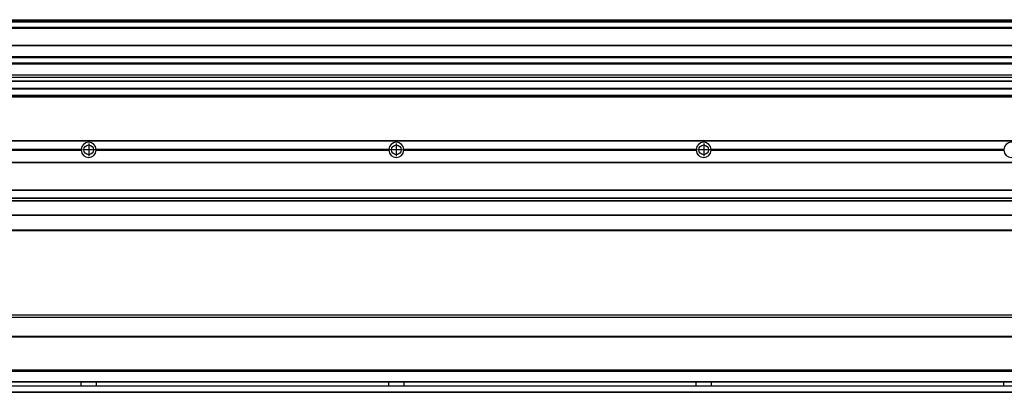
# Model space of a CAD drawing. Header units: inches. Extents: x -381 to 17828, y -418 to 176.
# Tile 34 of 37: x 16708 to 17349, y -153 to 89. Entities that reach past the tile are written whole.
import ezdxf

# ---------------------------------------------------------------- set-up
doc = ezdxf.new("R2010")
doc.units = ezdxf.units.IN
doc.linetypes.add('DOT_CENTER', pattern=[14, 12, -1, 0, -1])
doc.layers.add('1', color=7, linetype='Continuous')

# ---------------------------------------------------------------- blocks, each defined once
blk = doc.blocks.new('Modulo_der__14E___28', base_point=(16055.18, -53.93))
at = {"color": 7, "linetype": 'Continuous'}
for p, q in [((16056.88, 10.47), (17721.68, 10.47)), ((16056.88, 10.22), (17721.68, 10.22)), ((16748.29, 4.77), (16558.07, 4.77)), ((16558.07, 4.17), (16748.29, 4.17)), ((16748.28, 4.47), (16558.08, 4.47)), ((16748.29, 4.77), (16748.28, 4.47)), ((16748.28, 4.47), (16748.29, 4.17)), ((16758.08, 4.47), (16758.07, 4.77)), ((16948.29, 4.77), (16758.07, 4.77)), ((16758.07, 4.17), (16758.08, 4.47)), ((16758.07, 4.17), (16948.29, 4.17)), ((16948.28, 4.47), (16758.08, 4.47)), ((16948.29, 4.77), (16948.28, 4.47)), ((16948.28, 4.47), (16948.29, 4.17)), ((17148.29, 4.77), (16958.07, 4.77)), ((16958.08, 4.47), (16958.07, 4.77)), ((16958.07, 4.17), (16958.08, 4.47)), ((16958.07, 4.17), (17148.29, 4.17)), ((17148.28, 4.47), (16958.08, 4.47)), ((17148.29, 4.77), (17148.28, 4.47)), ((17148.28, 4.47), (17148.29, 4.17)), ((17158.08, 4.47), (17158.07, 4.77)), ((17348.29, 4.77), (17158.07, 4.77)), ((17158.07, 4.17), (17158.08, 4.47)), ((17158.07, 4.17), (17348.29, 4.17)), ((17348.28, 4.47), (17158.08, 4.47)), ((17348.29, 4.77), (17348.28, 4.47)), ((17348.28, 4.47), (17348.29, 4.17)), ((16056.88, -3.53), (17721.68, -3.53)), ((16056.88, -3.78), (17721.68, -3.78)), ((17721.68, -4.03), (16056.88, -4.03)), ((16056.88, -21.53), (17721.68, -21.53)), ((16056.88, -21.78), (17721.68, -21.78)), ((16056.88, -26.73), (17721.68, -26.73)), ((16056.88, -26.82), (17721.68, -26.82)), ((16056.88, -28.37), (17721.68, -28.37)), ((16056.88, -28.53), (17721.68, -28.53)), ((16056.88, -28.65), (17721.68, -28.65)), ((17721.68, -38.02), (16056.88, -38.02)), ((17721.68, -38.11), (16056.88, -38.11)), ((17642.68, -48.03), (16055.18, -48.03)), ((16056.63, -47.53), (17721.68, -47.53))]:
    blk.add_line(p, q, dxfattribs=at)
for centre in [(16753.18, 4.47), (16953.18, 4.47), (17153.18, 4.47)]:
    blk.add_circle(centre, 3.15, dxfattribs=at)
for centre, start, end in [((16753.18, 4.47), 3.5101, 176.4899), ((16953.18, 4.47), 3.5101, 176.4899), ((17153.18, 4.47), 3.5101, 176.4899), ((17353.18, 4.47), 3.5101, 176.4899), ((16753.18, 4.47), 183.51008, 356.48992), ((16953.18, 4.47), 183.51008, 356.48992), ((17153.18, 4.47), 183.51008, 356.48992), ((17353.18, 4.47), 183.51008, 356.48992)]:
    blk.add_arc(centre, 4.9, start, end, dxfattribs=at)
at = {"layer": '1', "color": 2, "linetype": 'DOT_CENTER'}
for p, q in [((16753.18, 8.62), (16753.18, 0.32)), ((16953.18, 8.62), (16953.18, 0.32)), ((17153.18, 8.62), (17153.18, 0.32)), ((16757.33, 4.47), (16749.03, 4.47)), ((16957.33, 4.47), (16949.03, 4.47)), ((17157.33, 4.47), (17149.03, 4.47))]:
    blk.add_line(p, q, dxfattribs=at)
blk = doc.blocks.new('F-168__30', base_point=(621.12, -75.97))
blk.add_blockref('Modulo_der__14E___28', (16055.18, -53.93))
blk = doc.blocks.new('Alzado2', base_point=(2889, -32))
blk.add_blockref('F-168__30', (621.12, -75.97))
blk = doc.blocks.new('Modulo_der__14E___48', base_point=(16055.18, 38.97))
at = {"color": 7, "linetype": 'Continuous'}
for p, q in [((17700.68, 83.99), (16055.18, 83.99)), ((16055.18, 83.97), (17543.18, 83.97)), ((16055.18, 83.47), (17528.43, 83.47)), ((16056.88, 88.97), (17721.68, 88.97)), ((16056.88, 88.96), (17721.68, 88.96)), ((16056.88, 88.35), (17721.68, 88.35)), ((16056.88, 88.03), (17721.68, 88.03)), ((16056.88, 87.7), (17721.68, 87.7)), ((16055.18, 72.41), (17527.68, 72.41)), ((16055.18, 72.16), (17527.68, 72.16)), ((17527.68, 64.79), (16055.18, 64.79)), ((16055.18, 64.54), (17527.68, 64.54)), ((16055.18, 60.91), (17527.68, 60.91)), ((16055.18, 60.41), (17527.68, 60.41)), ((16055.18, 53.15), (17527.68, 53.15)), ((17527.68, 51.48), (16055.18, 51.48)), ((16055.18, 49.19), (17542.96, 49.19)), ((16055.18, 49.16), (17542.99, 49.16)), ((16055.18, 44.48), (17700.68, 44.48)), ((16055.18, 44.04), (17700.68, 44.04)), ((16055.18, 39.97), (17700.68, 39.97)), ((16055.18, 39.47), (17721.68, 39.47)), ((16055.18, 39.22), (17721.68, 39.22)), ((16055.18, 38.97), (17721.68, 38.97))]:
    blk.add_line(p, q, dxfattribs=at)
blk = doc.blocks.new('F-168__50', base_point=(621.12, 38.97))
blk.add_blockref('Modulo_der__14E___48', (16055.18, 38.97))
blk = doc.blocks.new('Inferior2', base_point=(2889, 64.72))
blk.add_blockref('F-168__50', (621.12, 38.97))
blk = doc.blocks.new('Modulo_der__14E___66', base_point=(16055.18, -152.97))
at = {"color": 7, "linetype": 'Continuous'}
for p, q in [((17721.68, -102.97), (16055.18, -102.97)), ((17721.68, -104.47), (16082.59, -104.47)), ((17721.68, -116.72), (16056.88, -116.72)), ((16056.88, -116.97), (17721.68, -116.97)), ((17721.68, -117.22), (16056.88, -117.22)), ((17721.68, -138.72), (16056.88, -138.72)), ((17721.68, -138.97), (16056.88, -138.97)), ((16056.88, -139.22), (17721.68, -139.22)), ((16056.88, -145.97), (17721.68, -145.97)), ((16056.88, -146.22), (17721.68, -146.22)), ((16748.28, -146.3), (16748.28, -146.22)), ((16748.28, -146.52), (16748.28, -146.3)), ((16748.29, -147.23), (16748.28, -146.52)), ((16748.29, -147.72), (16748.29, -147.23)), ((16758.08, -146.35), (16758.07, -146.99)), ((16758.07, -146.99), (16758.07, -147.72)), ((16758.08, -146.22), (16758.08, -146.3)), ((16758.08, -146.3), (16758.08, -146.35)), ((16948.28, -146.3), (16948.28, -146.22)), ((16948.28, -146.52), (16948.28, -146.3)), ((16948.29, -147.23), (16948.28, -146.52)), ((16948.29, -147.72), (16948.29, -147.23)), ((16958.08, -146.35), (16958.07, -146.99)), ((16958.07, -146.99), (16958.07, -147.72)), ((16958.08, -146.22), (16958.08, -146.3)), ((16958.08, -146.3), (16958.08, -146.35)), ((17148.28, -146.3), (17148.28, -146.22)), ((17148.28, -146.52), (17148.28, -146.3)), ((17148.29, -147.23), (17148.28, -146.52)), ((17148.29, -147.72), (17148.29, -147.23)), ((17158.08, -146.35), (17158.07, -146.99)), ((17158.07, -146.99), (17158.07, -147.72)), ((17158.08, -146.22), (17158.08, -146.3)), ((17158.08, -146.3), (17158.08, -146.35)), ((17348.28, -146.3), (17348.28, -146.22)), ((17348.28, -146.35), (17348.28, -146.3)), ((17348.28, -146.52), (17348.28, -146.35)), ((17348.29, -147.23), (17348.28, -146.52)), ((17348.29, -147.72), (17348.29, -147.23)), ((16056.88, -148.72), (17721.68, -148.72)), ((17721.68, -148.97), (16056.88, -148.97)), ((16056.88, -152.72), (17721.68, -152.72)), ((16056.88, -152.97), (17721.68, -152.97)), ((16748.28, -148.43), (16748.29, -147.72)), ((16748.28, -148.65), (16748.28, -148.43)), ((16748.28, -148.72), (16748.28, -148.65)), ((16758.07, -147.72), (16758.07, -148.2)), ((16758.07, -148.2), (16758.08, -148.59)), ((16758.08, -148.59), (16758.08, -148.65)), ((16758.08, -148.65), (16758.08, -148.72)), ((16948.28, -148.43), (16948.29, -147.72)), ((16948.28, -148.65), (16948.28, -148.43)), ((16948.28, -148.72), (16948.28, -148.65)), ((16958.07, -147.72), (16958.07, -148.2)), ((16958.07, -148.2), (16958.08, -148.59)), ((16958.08, -148.59), (16958.08, -148.65)), ((16958.08, -148.65), (16958.08, -148.72)), ((17148.28, -148.43), (17148.29, -147.72)), ((17148.28, -148.65), (17148.28, -148.43)), ((17148.28, -148.72), (17148.28, -148.65)), ((17158.07, -147.72), (17158.07, -148.2)), ((17158.07, -148.2), (17158.08, -148.59)), ((17158.08, -148.59), (17158.08, -148.65)), ((17158.08, -148.65), (17158.08, -148.72)), ((17348.28, -148.43), (17348.29, -147.72)), ((17348.28, -148.59), (17348.28, -148.43)), ((17348.28, -148.65), (17348.28, -148.59)), ((17348.28, -148.72), (17348.28, -148.65))]:
    blk.add_line(p, q, dxfattribs=at)
blk = doc.blocks.new('F-168__68', base_point=(621.12, -154.47))
blk.add_blockref('Modulo_der__14E___66', (16055.18, -152.97))
blk = doc.blocks.new('Superior1', base_point=(2889, -128.72))
blk.add_blockref('F-168__68', (621.12, -154.47))

msp = doc.modelspace()

# ---------------------------------------------------------------- block references
for name, p in [('Inferior2', (2889, 64.72)), ('Alzado2', (2889, -32)), ('Superior1', (2889, -128.72))]:
    msp.add_blockref(name, p)

doc.saveas('drawing.dxf')
